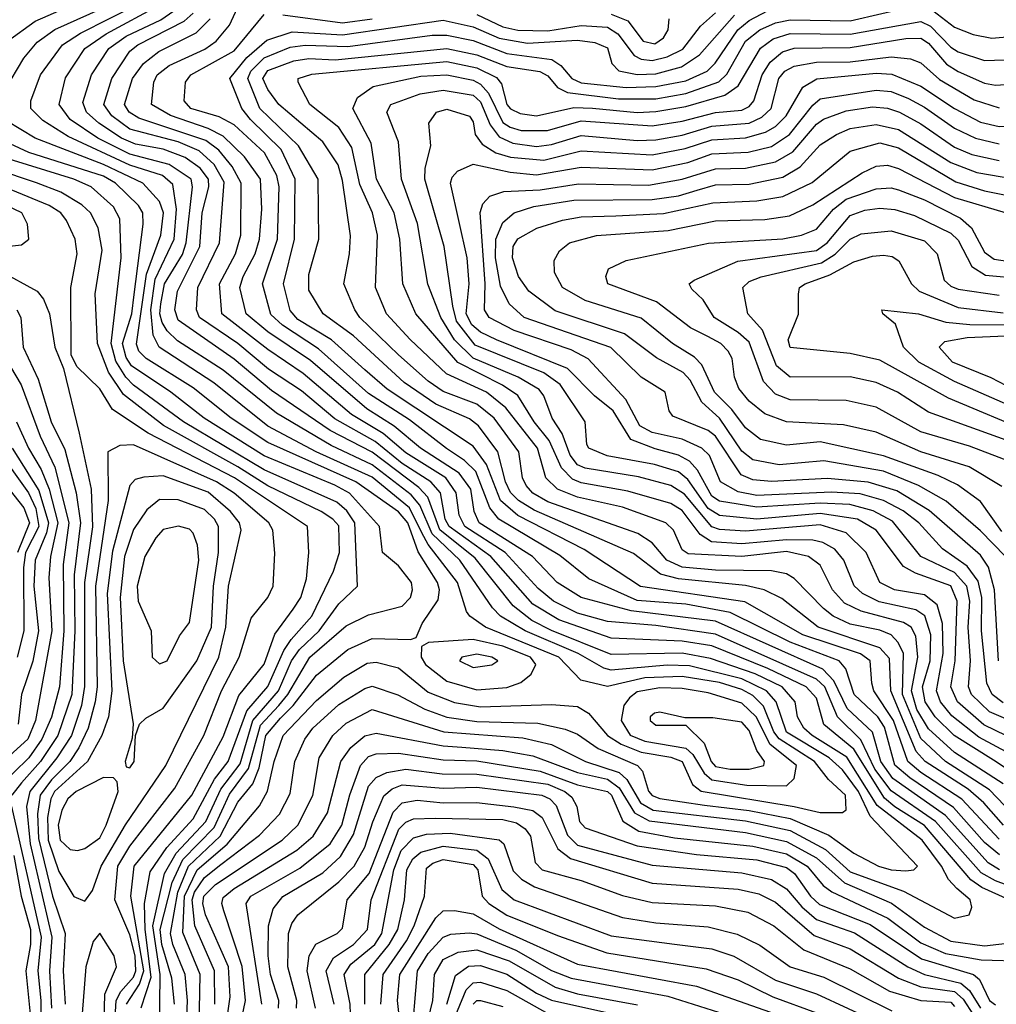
# Model space of a CAD drawing. Extents: x 501367 to 657802, y 482273 to 547541.
# Tile 209 of 256: x 561160 to 563777, y 537415 to 540052. Entities that reach past the tile are written whole.
import ezdxf

# ---------------------------------------------------------------- set-up
doc = ezdxf.new("R2010")
doc.units = 0

msp = doc.modelspace()

# ---------------------------------------------------------------- linework, layer by layer
at = {"layer": '0CON20XD'}
for points in [[(563785.5, 537775.5), (563755, 537793.8), (563640.5, 537920.5), (563500.1, 538020.1), (563468, 538065), (563445, 538144.4), (563377.8, 538207.8), (563341.7, 538281.7), (563312.5, 538312.5), (563025, 538441.2), (562798.7, 538468.7), (562665, 538504.4), (562600.2, 538545), (562534.1, 538615), (562391.2, 538705), (562377.8, 538735), (562368.6, 538795), (562337.6, 538837.6), (562234.5, 538905), (562163.8, 538963.8), (562090, 539010), (561939.5, 539139.5), (561825, 539216.5), (561767.2, 539265), (561750.4, 539335), (561759.1, 539365), (561791, 539425), (561802.6, 539465), (561809, 539545), (561805.4, 539625), (561762.2, 539685), (561705, 539740.8), (561665, 539761.4), (561564.2, 539795.8), (561513.5, 539825), (561519.7, 539885), (561528.2, 539905), (561560.6, 539929.4), (561656.1, 539973.9), (561686.8, 539995), (561722.1, 540037.9), (561766.5, 540133.5)], [(561127.7, 539995), (561201.4, 540048.6), (561335, 540107.9)], [(561102.8, 539835), (561170.9, 539949.1), (561207.3, 539992.7), (561254.1, 540025.9), (561408.3, 540095)], [(561640.8, 537355), (561643.3, 537495), (561597.1, 537607.1), (561602.1, 537705), (561635.9, 537775), (561716.3, 537843.7), (561803, 537947), (561824, 537986), (561841.6, 538065), (561865.7, 538135), (561955, 538228.4), (562028.3, 538291.7), (562091.5, 538328.5), (562115, 538331.4), (562175, 538316.7), (562255, 538251.4), (562325, 538223.8), (562395, 538212.2), (562585, 538218.5), (562655, 538213), (562684.6, 538194.6), (562734.8, 538135), (562771.6, 538111.6), (562825, 538090.8), (562905, 538077.4), (562935, 538065.3), (562963.3, 538003.4), (562985.8, 537985.8), (563235, 537945.1), (563305, 537928.6), (563365, 537928.8), (563375, 537936.2), (563373, 537975), (563327.5, 538017.5), (563289.6, 538065), (563195, 538125.9), (563180.8, 538145), (563153.2, 538213.2), (563125, 538241.8), (563095, 538258.2), (563035, 538276.9), (562935, 538293.5), (562835, 538289.9), (562735, 538266.6), (562663.3, 538283.3), (562604.4, 538345), (562407.9, 538425), (562366.6, 538455), (562357.6, 538467.6), (562333.4, 538545), (562255, 538646.5), (562237.9, 538677.9), (562204.7, 538745), (562105, 538827), (561954.4, 538895), (561825, 538964), (561680, 539080), (561533.9, 539175), (561517.4, 539207.4), (561511.3, 539275), (561522.9, 539357.1), (561574.2, 539465), (561580.3, 539545), (561570.7, 539610.7), (561542.6, 539635), (561455, 539662.7), (561289.7, 539739.7), (561222.3, 539782.3), (561190, 539815), (561189.8, 539835), (561216.3, 539905), (561274.8, 539985), (561323.3, 540016.7), (561478.3, 540095)], [(561683.1, 537415), (561681.7, 537505), (561629.5, 537625), (561622.4, 537695), (561628.7, 537715), (561655, 537754.7), (561699.1, 537789.1), (561802.3, 537867.7), (561855.9, 537924.1), (561885, 537980), (561897, 538065), (561924.1, 538125), (561945.9, 538155), (562015, 538218.5), (562085, 538261.4), (562105, 538267.2), (562173.8, 538243.8), (562245.3, 538205.3), (562305, 538184.3), (562385, 538172.8), (562548.2, 538168.2), (562621.9, 538151.9), (562655, 538138.3), (562710.3, 538100.3), (562815.8, 538055), (562829.4, 538039.4), (562845, 537986.2), (562855, 537974.7), (562875, 537966.7), (562995, 537948.1), (563115, 537933.8), (563225, 537912.8), (563328.4, 537868.4), (563395, 537819.8), (563461.5, 537785), (563495, 537774.9), (563535, 537772.7), (563556.2, 537775), (563565.4, 537785), (563438.8, 537918.8), (563407.6, 537985), (563365, 538043.2), (563328.8, 538075), (563215, 538144.4), (563186.9, 538225), (563161.4, 538255), (563095, 538286.6), (562955, 538321.7), (562895, 538323.3), (562795, 538314.6), (562745, 538309.8), (562725.2, 538315.2), (562656.7, 538355), (562514.5, 538415), (562448.9, 538455), (562426.7, 538476.7), (562339.5, 538605), (562265.5, 538675.5), (562232, 538752), (562209.4, 538779.4), (562105, 538860.4), (561995, 538911.5), (561848.3, 538998.3), (561705, 539113.6), (561582.7, 539192.7), (561555, 539219.2), (561541.5, 539241.5), (561535.9, 539265), (561538.3, 539291.7), (561548.2, 539345), (561596.1, 539423.9), (561606.5, 539455), (561623, 539605), (561619.3, 539625), (561560.6, 539665), (561455, 539692.4), (561369.8, 539735), (561295.8, 539785), (561266.2, 539825), (561283.3, 539896.7), (561334.5, 539975), (561391.7, 540015), (561537.2, 540092.8)], [(563839.6, 537905), (563759.1, 537989.1), (563641.2, 538065), (563575, 538127), (563525.2, 538245), (563527.9, 538355), (563514.4, 538384.4), (563495.2, 538405), (563465, 538417.3), (563385, 538433.4), (563340.2, 538455), (563313.7, 538475), (563235.6, 538555.6), (563215, 538568.5), (563175, 538576.5), (563025, 538578.2), (562935, 538586), (562894.5, 538605), (562855, 538651.5), (562816.4, 538676.4), (562575, 538761.4), (562535, 538784.3), (562516.8, 538805), (562507.5, 538825), (562497.2, 538895), (562431.3, 538985), (562385, 539022.7), (562295, 539056.8), (562255, 539084), (562174.9, 539154.9), (562071.7, 539255), (562058, 539275), (562029, 539345), (562044, 539425), (562046.4, 539473.6), (562025, 539621.4), (562013.3, 539663.3), (561972.7, 539725), (561854.5, 539825), (561825, 539865.2), (561811.4, 539895), (561825, 539916), (561895, 539942), (561935, 539948.1), (562005.1, 539945.1), (562305, 539975.1), (562385, 539958.5), (562465, 539927.2), (562553.6, 539913.6), (562575, 539901.9), (562600.8, 539870.8), (562627.8, 539857.8), (562765, 539840.5), (562865, 539840.8), (562945, 539854.7), (563033.7, 539886.3), (563055, 539906.3), (563105.1, 539994.9), (563143.1, 540025), (563185, 540043.9), (563225, 540052.2), (563385, 540049.1), (563555, 540088.3)], [(563595, 540085.8), (563665, 540032.6), (563715, 540012.4), (563765, 540002.7), (563815, 540007.3), (563855, 540022.1), (563953.9, 540095)], [(561693, 537215), (561723.9, 537435), (561719.5, 537515), (561658.2, 537655), (561651.1, 537685), (561653.6, 537705), (561685, 537736), (561863.2, 537855), (561905, 537894.8), (561945.3, 537974.7), (561962.9, 538075), (561998.8, 538135), (562035, 538168.3), (562105, 538204.8), (562296.7, 538145), (562508.5, 538128.5), (562585, 538110.6), (562675.8, 538065.8), (562766.3, 538036.3), (562787.1, 538017.1), (562823.3, 537955), (562857.5, 537935), (563105, 537906.1), (563225, 537880.2), (563319.6, 537829.6), (563385, 537769.9), (563528, 537718), (563665, 537645.9), (563704, 537655), (563711.8, 537675), (563706.6, 537695), (563670.9, 537725), (563648.9, 537748.9), (563630.4, 537785), (563578.6, 537855), (563457.9, 537947.9), (563376.8, 538076.8), (563283.9, 538135), (563261.7, 538155), (563244.5, 538185), (563238.2, 538225), (563203.1, 538265), (563130.6, 538300.6), (563011.2, 538341.2), (562935, 538355.6), (562745, 538351.6), (562585, 538415.9), (562532.8, 538442.8), (562482.4, 538482.4), (562380.3, 538610.3), (562286.1, 538686.1), (562253.8, 538773.8), (562229.8, 538799.8), (562105, 538893.8), (561992.2, 538952.2), (561835, 539059.5), (561735, 539143.1), (561585, 539247.9), (561575.4, 539275), (561583, 539325), (561642.6, 539445), (561649, 539535), (561667.3, 539605), (561666.3, 539625), (561643.3, 539655), (561603.3, 539683.3), (561545, 539705.7), (561470.8, 539719.2), (561433, 539735), (561372.3, 539775), (561339.4, 539805), (561329.2, 539830.8), (561352.7, 539905), (561399.2, 539975), (561445, 540008.8), (561537.9, 540052.1), (561573.4, 540076.6)], [(563811.4, 537695), (563738.3, 537728.3), (563708.8, 537748.8), (563585, 537893.7), (563505, 537943.6), (563477.4, 537967.4), (563395, 538098.4), (563314.8, 538164.8), (563295, 538235.2), (563267.8, 538265), (563164.4, 538314.5), (563015, 538374.9), (562935, 538388), (562745, 538395.8), (562605, 538444.7), (562535, 538487.1), (562423, 538615), (562311.1, 538695), (562300.3, 538715), (562287.6, 538785), (562262, 538815), (562185, 538864.1), (562112.3, 538922.3), (562005, 538983.4), (561915, 539058.6), (561826.8, 539116.8), (561745, 539184.9), (561642.2, 539255), (561633.9, 539275), (561637.7, 539335), (561695.1, 539455), (561707.6, 539617.6), (561680.8, 539665), (561641.2, 539701.2), (561585, 539725.4), (561455, 539758.9), (561407.1, 539795), (561385.9, 539825), (561407.1, 539895), (561455, 539968.3), (561477, 539985), (561601.2, 540048.8), (561625, 540070.2)], [(563885.7, 537705), (563775, 537745.9), (563736.8, 537766.8), (563614.3, 537905), (563495, 537986.6), (563451.2, 538045), (563413.8, 538123.8), (563351.9, 538185), (563317.2, 538265), (563295, 538286.1), (563025, 538406.8), (562865, 538429.8), (562735, 538440.5), (562655, 538463.2), (562590.6, 538495), (562549, 538529), (562460.8, 538625), (562353, 538695), (562337.6, 538725), (562329.9, 538785), (562301.6, 538825), (562195, 538892.3), (562133.8, 538943.8), (562049.5, 538995), (561919.8, 539105), (561825, 539169.3), (561701.5, 539265), (561695.4, 539345), (561738.6, 539425), (561752.6, 539475), (561753.2, 539615), (561729.1, 539659.1), (561693.3, 539703.3), (561658.7, 539728.7), (561479.1, 539789.1), (561453.6, 539805), (561440.9, 539825), (561462, 539895), (561491.8, 539935), (561532.8, 539967.2), (561632.8, 540017.2), (561670.7, 540055)], [(563785.2, 537815.2), (563745, 537848.5), (563662, 537942), (563545, 538021.7), (563505, 538055.5), (563477.7, 538157.7), (563459.3, 538185), (563396.2, 538245), (563373.8, 538313.8), (563356.2, 538335), (563225, 538384.9), (563064.1, 538464.1), (562945, 538486.8), (562815, 538496.6), (562684.9, 538554.9), (562607.3, 538617.3), (562443.6, 538715), (562420.1, 538745), (562382.1, 538842.1), (562352, 538872), (562303.9, 538903.9), (562205, 538980.5), (562095, 539050.9), (561960.8, 539170.8), (561864.3, 539234.3), (561832.9, 539262.9), (561810.6, 539345), (561850.5, 539465), (561855.6, 539605), (561849.4, 539635), (561815.7, 539695.7), (561735, 539771.1), (561695, 539792.1), (561618.8, 539815), (561600.5, 539835), (561604.2, 539885), (561618.4, 539905), (561735, 539969), (561815, 540066.1)], [(563785, 537857.3), (563684.6, 537964.6), (563575, 538035.8), (563540.3, 538065), (563501.5, 538175), (563448.8, 538255), (563443.2, 538275), (563438.9, 538335), (563413.4, 538353.4), (563258.4, 538405), (563103.5, 538493.5), (562823.9, 538533.9), (562672.9, 538632.9), (562495, 538724.3), (562448.4, 538765), (562411, 538861), (562375, 538910), (562145, 539062.7), (562084.8, 539115), (561995.2, 539195.2), (561905, 539249.6), (561885, 539273.4), (561867.4, 539345), (561896.2, 539465), (561898.1, 539625), (561860.4, 539705), (561778.6, 539785), (561755.6, 539815), (561722.9, 539895), (561768.8, 539951.2), (561822, 539998), (561890, 540020), (562025, 540011.5), (562295, 540051), (562375, 540033.3), (562445, 540002.7), (562520.8, 539989.2), (562655, 539997.8), (562701.6, 539991.6), (562735, 539977.5), (562747.1, 539935), (562765.2, 539915.2), (562815, 539905.3), (562865, 539907.1), (562933.8, 539926.2), (562981.4, 539958.6), (563075.1, 540065)], [(563796.5, 537895), (563743.4, 537955), (563701.6, 537991.6), (563586.2, 538065), (563562.2, 538092.2), (563494, 538255), (563491.2, 538341.2), (563465, 538369.6), (563299.3, 538425), (563201.9, 538501.9), (563155.1, 538525.1), (563105, 538536.6), (562925, 538554.6), (562877.5, 538567.5), (562805, 538622.5), (562539.1, 538739.1), (562496.3, 538765), (562475, 538786.4), (562462, 538815), (562441.6, 538895), (562389.2, 538965), (562365, 538983.1), (562275, 539022.7), (562190.6, 539080.6), (562055, 539205.8), (561973.1, 539265), (561935, 539327.8), (561935, 539370), (561961.6, 539465), (561960, 539625), (561906.8, 539715), (561803.7, 539815), (561771.8, 539895), (561779.9, 539915), (561815, 539950.1), (561885, 539978.9), (561925.3, 539984.7), (562039.4, 539980.6), (562265, 540011), (562305, 540011.4), (562375, 539996.9), (562465, 539962.3), (562586, 539946), (562610.2, 539930.2), (562639.5, 539895), (562665, 539883), (562785, 539871.2), (562865, 539873.6), (562945, 539888.8), (563002.6, 539915), (563023.6, 539936.4), (563084.2, 540025), (563115, 540050), (563163.6, 540076.4)], [(561865, 540065.4), (562025, 540044.4), (562105, 540054.6)], [(562385, 540066.6), (562455, 540033.2), (562495, 540024.4), (562575, 540023.1), (562665, 540037.2), (562735, 540032.4), (562762.7, 540015), (562806.5, 539956.5), (562825, 539946.6), (562855, 539943.4), (562895, 539952.7), (562936.8, 539973.2), (562984.4, 540035.6), (563025, 540070.6)], [(562745, 540067.3), (562789.3, 540049.3), (562830.7, 539995), (562861.8, 539988.2), (562885, 540004.2), (562897.5, 540025), (562900.5, 540055)], [(563295.8, 539894.2), (563455, 539908.9), (563496.8, 539906.8), (563575, 539874.6), (563665, 539814.6), (563735, 539778.3), (563785, 539766.3), (563855, 539768.7), (563935, 539811.7), (564047.3, 539952.7), (564079.1, 539980.9), (564155, 540016.7), (564232.3, 540067.7)], [(563795.6, 538005.6), (563665, 538089.9), (563595, 538152.8), (563564.2, 538205), (563550.1, 538255), (563566.7, 538345), (563561, 538401), (563548.8, 538425), (563528.2, 538438.2), (563415, 538468.1), (563369.9, 538489.9), (563338.2, 538525), (563305, 538591.4), (563273.8, 538615), (563215, 538628), (563095, 538614.6), (562951.6, 538621.6), (562935, 538632.4), (562912, 538685), (562891.1, 538705), (562775, 538746.4), (562655, 538773.7), (562601, 538795), (562569.8, 538825), (562547.9, 538905), (562463, 539013), (562410.6, 539055), (562304.2, 539104.2), (562206.1, 539196.1), (562143.2, 539265), (562113.3, 539335), (562118.5, 539475), (562105.7, 539535), (562071.2, 539611.2), (562050, 539710), (562015, 539763.3), (561937.6, 539825), (561906.4, 539885), (561906.5, 539895), (561943.3, 539906.7), (562305, 539940.3), (562385, 539923.7), (562437.8, 539897.8), (562450.9, 539880.9), (562465.6, 539825), (562475, 539813.6), (562501.1, 539801.1), (562545, 539794.9), (562645, 539817.2), (562694.9, 539815.1), (562815, 539804.2), (562865, 539806.3), (562945, 539819.6), (563049.7, 539850.3), (563085.1, 539874.9), (563145, 539976.6), (563179.1, 540000.9), (563225, 540015.5), (563385, 540014), (563575, 540047.7), (563600.4, 540035), (563655, 539979), (563675, 539966.8), (563745, 539943.3), (563825, 539945.5)], [(562503.9, 539756.1), (562574.2, 539755.8), (562665, 539782), (562855, 539768.5), (562935, 539781), (563024.2, 539804.2), (563095, 539810.3), (563115, 539820), (563127.5, 539835), (563149.8, 539905), (563171.3, 539938.7), (563203.9, 539966.1), (563235, 539975.8), (563385, 539978.3), (563535, 540002.3), (563575, 540003.4), (563595, 539989.3), (563643.8, 539933.8), (563675, 539913.3), (563745, 539882.6), (563775, 539877), (563815, 539879.8)], [(562233.5, 539853.5), (562295, 539863.6), (562375, 539850.1), (562395, 539832.6), (562420.6, 539770.6), (562445, 539738.5), (562481.6, 539721.6), (562545, 539712.9), (562585, 539718.3), (562665, 539742.7), (562815, 539728.7), (562865, 539731), (562935, 539743.2), (563015, 539767.1), (563115, 539774.9), (563148.7, 539791.3), (563174, 539815), (563194.3, 539895), (563210, 539915), (563235, 539927.6), (563295, 539938.9), (563385, 539939.2), (563495, 539952.7), (563547.5, 539947.5), (563575, 539937.1), (563625, 539892.2), (563717.8, 539837.8), (563785, 539816)], [(563829.6, 538029.6), (563769.3, 538069.3), (563663.8, 538135), (563613.3, 538185), (563586.1, 538225), (563579, 538265), (563599.7, 538335), (563601.6, 538405), (563585.5, 538455.5), (563561.5, 538471.5), (563462.8, 538492.8), (563418.1, 538515), (563396, 538536), (563368.8, 538605), (563344, 538634), (563312.1, 538652.1), (563285, 538658.5), (563215, 538659.5), (563095, 538648.6), (563013.7, 538653.7), (562983.1, 538673.1), (562935, 538737.8), (562905, 538756.6), (562790, 538790), (562665, 538811.7), (562641.7, 538821.7), (562611.9, 538851.9), (562579, 538925), (562538.3, 538975), (562495, 539045.5), (562453.8, 539073.8), (562333.9, 539133.9), (562221.5, 539265), (562187, 539345), (562179, 539465), (562163.7, 539535), (562116.5, 539625), (562101.9, 539721.9), (562053, 539815), (562065.6, 539844.4), (562106.9, 539873.1), (562235, 539901), (562305, 539905.1), (562375, 539890.3), (562395, 539879.5), (562416, 539856), (562455, 539777.4), (562474.5, 539764.5), (562503.9, 539756.1)], [(563865, 538104.9), (563743.6, 538163.6), (563673.1, 538225), (563654.9, 538265), (563667, 538335), (563672.4, 538495), (563655, 538536.2), (563560.1, 538570.1), (563527.9, 538587.9), (563455.1, 538685.1), (563405.2, 538715), (563305, 538729.7), (563135, 538714.6), (563035, 538724), (563005, 538743.4), (562950.6, 538820.6), (562925, 538841), (562861.2, 538861.2), (562734.1, 538884.1), (562685.5, 538905), (562679.5, 538915), (562675.5, 538975), (562608.4, 539075), (562565, 539106.4), (562380.5, 539180.5), (562330.4, 539245), (562320.4, 539285), (562297.4, 539445), (562245.5, 539625), (562246.6, 539655), (562261.6, 539715), (562256.8, 539775), (562276.9, 539805), (562305, 539813.1), (562365, 539794.5), (562375, 539778.6), (562380.2, 539745), (562399.1, 539719.1), (562435.7, 539695.7), (562475, 539683.9), (562565, 539676.2), (562665, 539700.8), (562855, 539690.1), (562942.9, 539707.1), (563015, 539730.7), (563105, 539735.6), (563158.4, 539751.6), (563185, 539766.7), (563214, 539795), (563258.4, 539871.6), (563295.8, 539894.2)], [(563852, 538065), (563730.3, 538130.3), (563657.8, 538187.8), (563627.4, 538225), (563616.7, 538255), (563634.3, 538355), (563632.6, 538435), (563618.7, 538485), (563585, 538512), (563504.5, 538525), (563465, 538544.8), (563428.3, 538625), (563375, 538678.3), (563305, 538699.8), (563105, 538682), (563035, 538686.8), (563014.3, 538694.3), (562941.5, 538781.5), (562905, 538805.1), (562817.8, 538827.8), (562675, 538850.9), (562655, 538859.9), (562635, 538885.6), (562613.7, 538943.7), (562587.3, 538985), (562564.5, 539045), (562552.2, 539062.2), (562496.1, 539095), (562375, 539145.6), (562325.3, 539195.3), (562288.8, 539255), (562253.7, 539343.7), (562226.2, 539506.2), (562183.2, 539625), (562175.2, 539725.2), (562144.1, 539805), (562154.9, 539825.1), (562233.5, 539853.5)], [(563860.9, 538155), (563758.5, 538198.5), (563710.9, 538245), (563702.1, 538265), (563707.6, 538335), (563702, 538425), (563706.4, 538495), (563698.3, 538535), (563665, 538572), (563574.5, 538615), (563499.1, 538709.1), (563447, 538737), (563384.2, 538754.2), (563305, 538757.1), (563135, 538746.5), (563035, 538762.7), (563015, 538775.9), (562976.1, 538846.1), (562955, 538870), (562925.8, 538885.8), (562863.1, 538903.1), (562797.7, 538927.7), (562750.1, 539005), (562700.2, 539045), (562628.4, 539118.4), (562437.7, 539195), (562395, 539215.6), (562371.8, 539235), (562356.4, 539265), (562364.1, 539345), (562358.9, 539415), (562314.4, 539615), (562319.2, 539630.8), (562333.5, 539646.5), (562375, 539665.4), (562474.2, 539644.2), (562545, 539636.5), (562665, 539657.1), (562855, 539650.1), (562950.2, 539669.8), (563015, 539693.1), (563112.4, 539697.6), (563175, 539713), (563223.1, 539745), (563285, 539823.8), (563305, 539840.1), (563455, 539864), (563495, 539860.2), (563541.7, 539841.7), (563585, 539818.6), (563665, 539761.9), (563721.3, 539735), (563785, 539720.1)], [(563795, 538222.4), (563766.3, 538245), (563752, 538275), (563737.5, 538415), (563738, 538505), (563728.6, 538548.6), (563698.9, 538588.9), (563633.1, 538635), (563569.2, 538705), (563527, 538737), (563475, 538764.9), (563412.6, 538782.6), (563335, 538786.9), (563135, 538778.4), (563085, 538787.7), (563037.8, 538815), (563008.4, 538885), (562988, 538905), (562935, 538929.1), (562855, 538946.8), (562822.1, 538965), (562783.9, 539035), (562683.6, 539143.6), (562638.1, 539168.1), (562485, 539220.1), (562417.7, 539255), (562405.2, 539275), (562407.1, 539345), (562394.4, 539535.6), (562400.7, 539559.3), (562419.8, 539580.2), (562457.3, 539592.7), (562555, 539596.5), (562657.2, 539612.8), (562845, 539609.3), (562935.1, 539625.1), (563025, 539653.2), (563105, 539654.7), (563185, 539671.5), (563231.9, 539698.1), (563295, 539772.4), (563313.8, 539786.2), (563375, 539808.4), (563445, 539818.8), (563485, 539815.6), (563517.3, 539805), (563575, 539773.1), (563665, 539711), (563711.8, 539691.8), (563785, 539675.1)], [(561606.4, 537335), (561609.5, 537425), (561603.9, 537495), (561570.1, 537575), (561563.9, 537605), (561584, 537715), (561612.7, 537785), (561697.7, 537865), (561745, 537956.6), (561784.6, 538005.4), (561801.6, 538048.4), (561819.4, 538135), (561858.7, 538181.3), (561892.5, 538215), (561955, 538297), (562039.7, 538365), (562105, 538394.5), (562207.5, 538392.5), (562222.6, 538397.4), (562238.8, 538435), (562281.7, 538498.3), (562284.8, 538525), (562279.7, 538545), (562227.5, 538627.5), (562200.3, 538705), (562175, 538734), (562060.5, 538815), (561825, 538919.6), (561727, 538985), (561625, 539066.2), (561499.3, 539145), (561479.5, 539165), (561473, 539183), (561499.5, 539370.5), (561538.5, 539475), (561545.1, 539535), (561535, 539565.8), (561490, 539615), (561385, 539664.6), (561201.7, 539735), (561125, 539781.7)], [(563782.6, 538335), (563772.2, 538525), (563755.8, 538585.8), (563735, 538618.4), (563597.4, 538737.4), (563510.7, 538790.7), (563433.9, 538813.9), (563325, 538823.1), (563174.9, 538815.1), (563125, 538819.9), (563093.1, 538833.1), (563025, 538937.3), (563005, 538951.8), (562910.6, 538990.6), (562900.6, 539005), (562890, 539055), (562825, 539095.3), (562744, 539174), (562512.3, 539255), (562471.3, 539291.3), (562448.6, 539338.6), (562434.7, 539415), (562436.2, 539465), (562455, 539509.2), (562485.3, 539535), (562537.9, 539552.1), (562645, 539568.9), (562855, 539570.5), (562925, 539581.1), (562975, 539596), (563025, 539610), (563115, 539612.3), (563205, 539630.5), (563251.4, 539658.6), (563305, 539717), (563348.9, 539745), (563385, 539760.6), (563455, 539771.8), (563515, 539758.5), (563655, 539670.3), (563725, 539642.9), (563855, 539621.2)], [(561575.3, 537415), (561568.1, 537485), (561540.8, 537575), (561536.7, 537615), (561568.7, 537741.3), (561597.5, 537802.5), (561681, 537889), (561722, 537978), (561773, 538047), (561805, 538163.1), (561854.5, 538215), (561878.8, 538245), (561937.6, 538345), (562035, 538428.4), (562095, 538457.9), (562185, 538481.2), (562207.4, 538505), (562212.9, 538525), (562209.8, 538545), (562175, 538589.6), (562132.2, 538625), (562124.5, 538695), (562043.9, 538783.9), (562005, 538805.5), (561815, 538884.3), (561654.4, 538985), (561565.5, 539054.5), (561460, 539125), (561445, 539147.2), (561436, 539185), (561460.4, 539265), (561466.8, 539316.8), (561491, 539505), (561490.1, 539535), (561478.9, 539555), (561416.5, 539615), (561385, 539633.1), (561185, 539697.1), (561096.9, 539736.9)], [(563801.3, 538615), (563735, 538683.2), (563642.7, 538762.7), (563568.7, 538805), (563475, 538842.7), (563315, 538870.4), (563195, 538860.2), (563125, 538873.4), (563095, 538897), (563035, 538985.4), (562987.7, 539027.7), (562956.6, 539086.6), (562937.5, 539107.5), (562866.4, 539146.4), (562780.7, 539210.7), (562595, 539272.2), (562524.8, 539325), (562496.9, 539365), (562480.4, 539415), (562482.8, 539445), (562495, 539465.2), (562545.9, 539494.1), (562614.2, 539515.8), (562665, 539524.3), (562757.5, 539527.5), (562885, 539533.3), (563017.7, 539562.3), (563135, 539567.1), (563205, 539578.6), (563283.3, 539616.7), (563385, 539700.7), (563465, 539722.5), (563515, 539709.1), (563668.1, 539618.1), (563745, 539594), (563865, 539569.7)], [(561534.9, 537335), (561536.1, 537495), (561516.5, 537625), (561548.4, 537765), (561579.8, 537820.2), (561659, 537905), (561699.1, 537990.9), (561750.9, 538059.1), (561784.8, 538175.2), (561853.2, 538255), (561888.5, 538335), (561909.7, 538365), (561962.7, 538415), (562015, 538487.7), (562065.3, 538535), (562058.2, 538705), (562036.9, 538736.9), (562010.3, 538760.3), (561815, 538847.1), (561599.3, 538975), (561465, 539073.9), (561444.7, 539094.7), (561417.4, 539137.4), (561404.8, 539185), (561431.8, 539415), (561428.9, 539518.9), (561411.6, 539551.6), (561351.7, 539605), (561305, 539624.9), (561105, 539687.1)], [(563791.9, 538681.9), (563735, 538762), (563673.2, 538806.8), (563621.6, 538831.6), (563475, 538883.8), (563305, 538922), (563215, 538913.1), (563145, 538928), (563105, 538958.9), (563068.1, 539008.1), (563022.1, 539055), (562988.2, 539128.2), (562968.7, 539148.7), (562909.2, 539185), (562825, 539252.7), (562675, 539300.3), (562614.2, 539335), (562593.6, 539375), (562592.6, 539407.4), (562606.3, 539433.7), (562633.6, 539455), (562705.9, 539474.1), (562897.7, 539487.7), (563025, 539513.5), (563157.2, 539517.2), (563222.6, 539527.4), (563285, 539556.7), (563417.8, 539642.2), (563455, 539660.2), (563485, 539663), (563515, 539654.3), (563665, 539576.4), (563803.1, 539535)], [(561446, 537415), (561481.2, 537468.8), (561492.5, 537505), (561458.1, 537705), (561467.1, 537785), (561621.7, 537975), (561705, 538131.6), (561747.7, 538242.3), (561815, 538326.1), (561843.7, 538406.3), (561893.3, 538473.3), (561913.2, 538505), (561928.3, 538555), (561935.2, 538625), (561931.4, 538695), (561736.1, 538825), (561504.3, 538945), (561408.6, 539008.6), (561375, 539063.4), (561313.2, 539123.2), (561297.8, 539155), (561297.6, 539335), (561313.7, 539425), (561308.8, 539465), (561285.2, 539515), (561270.2, 539535), (561238.9, 539555), (561019.8, 539645)], [(561485.8, 537405.8), (561512.5, 537487.5), (561496.7, 537615), (561494.6, 537685.4), (561509.9, 537770.1), (561554.7, 537835), (561625, 537911.9), (561682.2, 538017.8), (561719.1, 538065), (561768.7, 538201.3), (561825, 538266.5), (561867.5, 538362.5), (561887.5, 538392.5), (561942.6, 538455), (562000.8, 538575), (562017, 538625), (562015, 538696.5), (561998.8, 538715), (561968.1, 538735), (561825, 538804.1), (561745, 538855.1), (561545.7, 538965.7), (561438.1, 539048.1), (561398.3, 539108.3), (561368.9, 539185), (561362.2, 539317.8), (561381.4, 539435), (561370.5, 539495), (561349.8, 539535), (561327, 539557), (561270.1, 539590.1), (561205, 539615.5), (561095, 539652)], [(561125, 539444.8), (561165, 539449.2), (561184.4, 539465), (561181.3, 539505), (561165.9, 539535), (561009.6, 539609.6)], [(563791.9, 538801.9), (563704.5, 538854.5), (563575, 538895.1), (563455, 538947.5), (563367.4, 538967.4), (563215, 538975.5), (563156.7, 538996.7), (563115, 539031), (563087.2, 539065), (563075.7, 539095), (563069.3, 539145), (563058.6, 539165), (563039.2, 539185), (563003.6, 539203.6), (562957.4, 539227.4), (562866.7, 539296.6), (562736.4, 539345), (562730.5, 539365), (562738.1, 539385), (562785, 539407.6), (563006, 539454), (563205, 539465.4), (563254.6, 539475.4), (563295, 539491.7), (563340.4, 539545), (563375, 539571.7), (563455, 539599.3), (563495, 539602.1), (563515, 539597.1), (563585, 539569.6), (563681.1, 539521.1), (563710.3, 539495), (563745, 539430.2), (563771.4, 539411.4), (563825, 539403)], [(563815, 538867.7), (563705, 538910.5), (563575, 538948.1), (563455, 539014.2), (563375, 539032.6), (563225, 539034.6), (563185, 539049), (563153.2, 539083.2), (563115, 539189.1), (563085.6, 539215), (563021.2, 539255), (562991.8, 539301.8), (562960.9, 539330.9), (562954.4, 539345), (562967.5, 539355), (563084.7, 539405.3), (563295, 539433.8), (563323.8, 539455), (563385, 539528.3), (563425, 539542.2), (563465, 539547.3), (563505, 539544), (563558, 539528), (563655, 539480.7), (563675, 539461.9), (563711.8, 539391.8), (563748, 539368), (563845, 539359.5)], [(563835.9, 538915), (563595, 539000.9), (563512.4, 539055), (563455, 539081), (563385, 539095.4), (563225, 539095.2), (563188.3, 539125), (563150.6, 539220.6), (563111.1, 539265), (563097.8, 539335), (563115, 539351.3), (563146.5, 539363.5), (563308.8, 539401.2), (563345.3, 539424.7), (563385, 539464.5), (563415, 539479.2), (563495, 539487.3), (563585, 539460), (563618.9, 539425), (563637.7, 539355), (563655, 539338.3), (563675, 539330.8), (563785, 539314.4)], [(563875, 538943.9), (563648.5, 539038.5), (563465, 539140.8), (563385, 539158.4), (563225, 539174.7), (563219.7, 539195), (563246.7, 539263.3), (563246.9, 539316.9), (563250, 539335), (563264.6, 539345), (563330.9, 539369.1), (563395, 539403.5), (563445, 539419.5), (563475, 539422), (563498, 539418), (563516.2, 539406.2), (563550, 539345), (563570.2, 539325), (563675, 539281.7), (563795, 539267.7)], [(561105, 539380.9), (561207.3, 539325), (561224, 539304), (561240.2, 539265), (561254.7, 539175), (561277.9, 539117.9), (561319.1, 538945), (561351.3, 538795), (561355, 538693.6), (561333.9, 538545), (561333.8, 538266.2), (561325.9, 538215), (561298.6, 538135), (561260, 538075), (561187.3, 537985), (561178, 537945), (561188, 537845), (561246.1, 537595), (561240, 537505), (561245.8, 537405)], [(561152.2, 539275), (561162.8, 539255), (561169.1, 539175), (561210, 539089.9), (561244.4, 538975), (561281.5, 538901.5), (561311.1, 538785), (561323, 538705), (561306.5, 538565), (561307.9, 538415), (561299.7, 538245), (561262, 538135), (561215.6, 538065), (561165, 538008.5), (561139.1, 537975)], [(563936.2, 538965), (563665, 539082.9), (563569.4, 539135), (563528.7, 539175), (563506.8, 539236.8), (563472.5, 539265), (563470, 539275), (563568.8, 539265), (563642.1, 539242.1), (563706.1, 539236.1), (563845, 539235.2)], [(563845, 539050), (563762.9, 539092.9), (563659.5, 539135), (563623.6, 539175), (563639.5, 539190.5), (563699.2, 539200.8), (563945, 539212)], [(561103.2, 539175), (561164.2, 539074.2), (561215, 538936.7), (561254.2, 538854.2), (561291.4, 538705), (561276.8, 538593.2), (561278.7, 538415), (561267.1, 538265), (561245, 538184.1), (561219.6, 538125), (561184.2, 538075), (561102.9, 537997.1)], [(561151.8, 538975), (561183.5, 538905), (561218, 538848), (561239, 538795), (561262.3, 538705), (561242.3, 538615), (561237.8, 538557.8), (561246.3, 538415), (561202.3, 538175), (561181.6, 538125), (561093.8, 538046.2)], [(561100.4, 538900.4), (561183.6, 538785), (561203.1, 538743.1), (561211.6, 538695), (561175.7, 538625), (561170.7, 538585), (561171.6, 538415), (561153.6, 538345)], [(561140.4, 538905), (561211.1, 538791.1), (561237.1, 538705), (561232, 538678), (561201.2, 538605), (561197.9, 538535), (561210.4, 538415), (561195.5, 538334.5), (561165.1, 538245), (561156.3, 538165)], [(561411.5, 537305), (561418.4, 537425), (561431, 537449), (561465, 537487.8), (561471.1, 537505), (561469.3, 537545), (561455, 537600.8), (561415.1, 537695), (561423.4, 537785), (561455, 537838.8), (561575.8, 537994.2), (561653.4, 538135), (561700.7, 538255), (561748.5, 538345), (561780.7, 538449.3), (561825.3, 538505), (561839.7, 538535), (561843.9, 538623.9), (561838.4, 538685), (561827.4, 538705), (561735, 538784.4), (561687.2, 538815), (561465, 538913.3), (561428.1, 538911.9), (561396.5, 538895), (561397.3, 538765), (561363.2, 538535), (561367.6, 538265), (561362.5, 538225), (561343.9, 538155), (561318.2, 538101.8), (561294.2, 538065), (561245, 538016.1), (561215.2, 537975), (561207.7, 537925), (561210.9, 537859.1), (561247.8, 537705), (561282, 537605), (561277, 537505), (561282.4, 537415)], [(561083.3, 538855), (561171.3, 538745), (561186.7, 538705), (561154.3, 538625)], [(561335, 537691.4), (561355, 537720), (561378.2, 537785), (561443.8, 537896.2), (561551.6, 538055), (561693.9, 538345), (561712.9, 538425), (561719.6, 538535), (561753.3, 538685), (561748.9, 538705), (561725.2, 538735), (561665, 538786.6), (561545, 538830.7), (561492.9, 538827.1), (561469.1, 538820.9), (561455, 538804.6), (561408.4, 538628.4), (561394.4, 538515), (561406.8, 538255), (561398.2, 538185), (561379.9, 538135), (561341.4, 538065), (561253, 537985), (561243.2, 537965), (561234.4, 537915), (561236.8, 537855), (561265, 537770.9), (561305, 537703.8), (561335, 537691.4)], [(561455, 538048.6), (561467.3, 538065), (561470, 538135), (561481.2, 538165), (561498.1, 538181.9), (561545, 538208.5), (561635.1, 538334.9), (561674.3, 538425), (561679.6, 538535), (561692.8, 538625), (561692.6, 538695), (561681.9, 538715), (561655, 538740.7), (561585, 538766), (561535, 538767.1), (561500.5, 538739.5), (561465, 538687.1), (561441.3, 538615), (561429.4, 538505), (561437.3, 538335), (561463.8, 538166.2), (561461.9, 538128.1), (561442.7, 538065), (561445, 538051.2), (561455, 538048.6)], [(561535, 538326.6), (561555, 538334.7), (561588.1, 538401.9), (561615, 538437.5), (561640.3, 538605), (561636.8, 538645), (561625, 538676.7), (561615, 538688.2), (561585.7, 538695.7), (561545, 538686.9), (561525, 538664.7), (561495.6, 538615), (561474.5, 538535), (561477.4, 538495), (561512.7, 538415), (561515.3, 538345), (561535, 538326.6)], [(562385, 538257.2), (562465, 538263.4), (562503.2, 538276.8), (562531, 538299), (562543, 538325), (562529.2, 538345), (562455, 538374.4), (562375, 538392.4), (562255.8, 538384.2), (562236.9, 538373.1), (562235.6, 538345), (562247.2, 538325), (562305, 538280.6), (562385, 538257.2)], [(562375, 538316.8), (562425, 538324.8), (562441.1, 538335), (562425.5, 538345), (562385, 538353.1), (562344.6, 538345), (562338.5, 538335), (562375, 538316.8)], [(563215, 538000.6), (563235, 538020), (563241.2, 538055), (563171.1, 538111.1), (563133.1, 538185), (563095, 538221.3), (563005, 538249.4), (562935, 538261.2), (562875, 538262.8), (562815, 538251.6), (562793.9, 538236.1), (562778.8, 538215), (562771.5, 538175), (562796.2, 538136.2), (562835, 538119.9), (562945, 538101.4), (562963.9, 538083.9), (562994.6, 538034.6), (563015, 538016.7), (563108.4, 538001.6), (563215, 538000.6)], [(563115, 538044.7), (563153.8, 538055), (563156.3, 538065), (563134.9, 538094.9), (563115, 538148.7), (563095, 538170.8), (563017.4, 538182.6), (562942.3, 538182.3), (562875, 538197.3), (562860.8, 538195), (562849.6, 538185), (562849.6, 538175), (562865, 538162.7), (562945, 538162.5), (562994.5, 538114.5), (563013.2, 538065), (563025, 538052.4), (563063.8, 538045), (563115, 538044.7)], [(561746.6, 537335), (561765.5, 537425), (561756.3, 537516.3), (561706.8, 537665), (561701.5, 537685), (561705, 537701.4), (561734.8, 537725.2), (561902.4, 537827.6), (561946.8, 537865), (561985, 537927.5), (562020.3, 538065), (562047.5, 538102.5), (562085, 538133.9), (562115, 538141.6), (562295, 538107), (562345, 538103.4), (562454.6, 538094.6), (562535, 538080.8), (562655, 538035.7), (562735, 538018.3), (562766.7, 537995), (562807.5, 537927.5), (562846.8, 537906.8), (563104.9, 537875.1), (563215, 537851.2), (563295, 537807.3), (563370.5, 537740.5), (563496, 537686), (563585, 537621.9), (563655, 537584.3), (563745, 537571.9), (563845, 537583.5)], [(561809.1, 537415), (561767.4, 537685), (561779.8, 537705), (561910.5, 537779.5), (561991.8, 537845), (562023, 537895), (562045, 537976.2), (562073.1, 538055), (562095, 538078.9), (562115, 538086), (562175, 538087.3), (562295, 538069.9), (562385, 538067.3), (562555, 538039.5), (562655, 538003.3), (562735, 537985.1), (562745.7, 537975), (562775.9, 537905.9), (562819, 537879), (562915, 537861), (563125, 537839), (563215, 537817.8), (563270.4, 537785), (563313.4, 537733.4), (563335.9, 537715.9), (563485.9, 537645.9), (563575, 537579.8), (563641, 537551), (563736, 537534), (563855, 537530.4)], [(561315, 537826.7), (561335, 537832), (561375, 537861), (561392.2, 537895), (561424, 537985), (561421.3, 538011.3), (561411.3, 538021.3), (561385, 538022.8), (561311.1, 537985), (561289.1, 537965), (561272.6, 537935), (561263, 537895), (561269, 537855), (561295, 537829.6), (561315, 537826.7)], [(561854, 537405), (561854.9, 537425), (561832.3, 537495), (561825.6, 537545), (561826.9, 537625), (561839.3, 537670.7), (561865, 537703.8), (561972.6, 537767.4), (562019.5, 537810.5), (562055, 537869.5), (562095, 537999.3), (562115, 538022.3), (562144.1, 538035.9), (562195, 538044.9), (562292.4, 538032.4), (562385, 538031.9), (562575, 538004.5), (562620.7, 537985), (562639.9, 537969.9), (562653.3, 537945), (562660.2, 537905), (562675, 537887.8), (562815, 537839.6), (562973.4, 537816.6), (563135, 537802.3), (563215, 537781.3), (563236, 537765), (563278.8, 537705), (563302.8, 537682.8), (563439.2, 537629.2), (563576.6, 537536.6), (563715.8, 537495), (563731.8, 537481.8), (563759.2, 537425), (563775, 537413.8)], [(561902.2, 537405), (561902.7, 537425), (561878.5, 537515), (561880.1, 537605), (561888.9, 537631.1), (561905.8, 537655), (562015, 537742.7), (562056.6, 537785), (562085, 537835.8), (562106.5, 537903.5), (562136.3, 537973.7), (562158.2, 537991.8), (562185, 538002.8), (562295, 537994.1), (562385, 537996.3), (562559.6, 537975), (562580.8, 537965), (562597.2, 537947.2), (562628.2, 537868.2), (562655, 537841), (562855, 537787.8), (563095, 537767.3), (563175, 537749.3), (563215, 537724.5), (563256.3, 537676.3), (563295, 537642.4), (563396.6, 537606.6), (563540, 537515), (563584.5, 537494.5), (563681.5, 537471.5), (563705, 537451.7), (563735, 537404.4)], [(561138.6, 537945), (561218.1, 537595), (561208.4, 537505), (561216.5, 537425), (561215.7, 537345)], [(561952.8, 537405), (561930.8, 537505), (561935.4, 537544.6), (561953.6, 537576.4), (562011.1, 537605), (562025, 537619.2), (562037.2, 537695), (562096.9, 537765), (562160.5, 537929.5), (562185, 537954.6), (562225, 537962.1), (562295, 537954.7), (562384.4, 537955.6), (562484.2, 537944.2), (562535, 537934.3), (562560.5, 537915), (562601.7, 537831.7), (562636, 537806), (562855, 537739.1), (563085, 537723.8), (563140.9, 537710.9), (563185, 537688.4), (563288.9, 537598.9), (563385, 537563.3), (563515.1, 537485.1), (563575, 537462.1), (563665, 537449), (563688.5, 537428.5), (563716.1, 537386.1)], [(562002.9, 537415), (561980.9, 537505), (562000.9, 537539.1), (562054.2, 537575), (562092.3, 537615), (562101.6, 537695), (562176.1, 537883.9), (562195, 537902.9), (562215, 537912.1), (562273.2, 537913.2), (562455, 537910.1), (562490.9, 537900.9), (562515, 537885.2), (562529.2, 537865), (562541, 537795), (562559.7, 537775), (562665, 537746.9), (562775, 537706.8), (562855, 537687.8), (563025, 537679.1), (563111.6, 537661.6), (563181.1, 537625), (563261.3, 537561.3), (563385, 537510.4), (563490.5, 537450.5), (563575, 537425.1), (563655, 537420.4), (563665, 537408.8)], [(562048.7, 537335), (562045.8, 537415.8), (562029.5, 537495), (562047.2, 537522.8), (562111.6, 537575), (562130.2, 537605), (562162.4, 537775), (562182.6, 537827.4), (562215, 537860.5), (562250.6, 537870.6), (562313.2, 537873.2), (562445, 537856), (562457.3, 537845), (562482.3, 537772.3), (562505, 537750), (562539.9, 537729.9), (562775, 537647.2), (562865, 537633.2), (563005, 537622.5), (563083, 537603), (563143.8, 537573.8), (563225, 537515.2), (563315, 537487.8), (563497.5, 537397.5)], [(562085.3, 537415), (562084.6, 537495), (562150.5, 537575), (562173, 537615), (562190.8, 537695), (562197.3, 537775), (562213.6, 537805), (562235, 537822.7), (562295, 537838.8), (562385, 537827.6), (562415.1, 537805), (562452.2, 537722.2), (562484.7, 537695), (562745, 537598.1), (562915, 537576.4), (563015, 537563.4), (563074, 537544), (563185, 537479.4), (563295, 537443), (563465, 537364.9)], [(561144, 537814), (561164, 537705), (561189.3, 537615), (561189.4, 537575), (561176.8, 537505), (561188.5, 537388.5)], [(562127.8, 537415), (562133.7, 537495), (562196.3, 537585), (562216.9, 537625), (562244.9, 537705), (562250.6, 537779.4), (562266.8, 537793.2), (562295, 537802.5), (562375, 537789.4), (562388, 537775), (562399, 537705), (562417.3, 537685), (562465, 537653.7), (562600.8, 537599.2), (562733.1, 537553.1), (562999.8, 537509.8), (563085, 537480.4), (563178.6, 537435), (563295, 537392.1)], [(562181.2, 537345), (562172.2, 537425), (562178.4, 537495), (562275, 537646.9), (562295, 537665.6), (562325, 537666.6), (562375, 537657.4), (562445, 537617.3), (562655, 537522.9), (562973.9, 537463.9), (563235, 537371.5)], [(561345, 537292.9), (561365, 537294.2), (561375, 537302.4), (561385.5, 537334.5), (561388.1, 537441.9), (561419.5, 537515), (561412.9, 537545), (561375, 537605.7), (561357, 537583), (561337, 537515), (561324, 537345), (561335, 537301.5), (561345, 537292.9)], [(562209.2, 537305), (562226.5, 537505), (562255, 537550.8), (562295, 537595.2), (562315, 537603.1), (562365, 537606.3), (562385, 537603.4), (562489.9, 537559.9), (562585, 537505.6), (562637.6, 537485), (562896.5, 537436.5), (563218.9, 537335)], [(562218.8, 537225), (562267.5, 537425), (562271.5, 537495), (562295, 537534.8), (562334.6, 537555), (562385, 537561.3), (562471.7, 537531.7), (562595, 537461.1), (562655, 537443.5), (562816, 537414)], [(562304.9, 537415), (562328.1, 537491.9), (562363.1, 537516.9), (562395, 537518.6), (562465, 537495.9), (562545, 537444.9), (562585, 537426.4), (562765.6, 537385.6)], [(562299.2, 537315), (562356.5, 537453.5), (562375, 537472.8), (562395, 537474.4), (562465, 537452), (562575, 537390.4)], [(562374.9, 537415), (562385, 537424.8), (562395, 537425.1), (562455, 537409.2)]]:
    msp.add_lwpolyline(points, dxfattribs=at)

doc.saveas('drawing.dxf')
